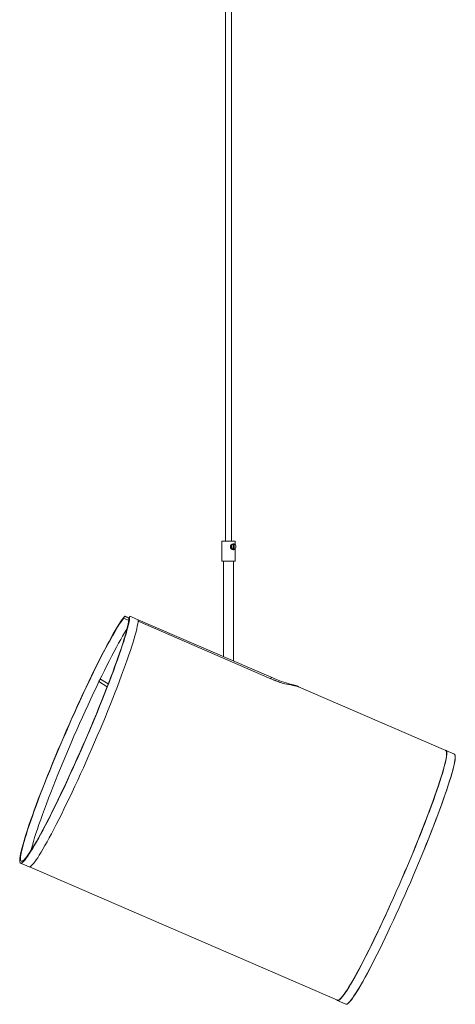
# Model space of a CAD drawing. Header units: millimetres. Extents: x -435 to 658, y -2038 to -120.
# Tile 1 of 3: x -435 to -11, y -2038 to -1079. Entities that reach past the tile are written whole.
import ezdxf

# ---------------------------------------------------------------- set-up
doc = ezdxf.new("R2010")
doc.units = ezdxf.units.MM

msp = doc.modelspace()

# ---------------------------------------------------------------- linework, layer by layer
at = {"color": 7, "linetype": 'Continuous', "lineweight": 15}
for p, q in [((-234.79, -601.38), (-234.79, -1586.55)), ((-228.79, -1586.55), (-228.79, -601.38)), ((-238.29, -1586.55), (-238.29, -1606.05)), ((-238.29, -1586.55), (-225.29, -1586.55)), ((-226.78, -1589.23), (-227.33, -1589.23)), ((-227.13, -1594.17), (-227.13, -1589.99)), ((-227.13, -1589.99), (-226.43, -1589.99)), ((-226.43, -1589.99), (-226.43, -1594.17)), ((-225.29, -1590.09), (-225.29, -1586.55)), ((-227.33, -1594.98), (-226.78, -1594.98)), ((-226.43, -1594.17), (-227.13, -1594.17)), ((-225.29, -1606.05), (-225.29, -1594.13)), ((-225.29, -1606.05), (-238.29, -1606.05)), ((-236.79, -1606.05), (-236.79, -1699.14)), ((-226.79, -1703.48), (-226.79, -1606.05)), ((-332.89, -1659.72), (-333.76, -1661.74)), ((-333.76, -1661.74), (-329, -1663.8)), ((-328.74, -1661.52), (-332.89, -1659.72)), ((-332.57, -1660.02), (-332.55, -1659.98)), ((-332.57, -1660.02), (-328.8, -1661.65)), ((-332.55, -1659.98), (-328.78, -1661.62)), ((-332.55, -1659.98), (-328.78, -1661.62)), ((-332.48, -1659.82), (-332.53, -1659.88)), ((-332.51, -1659.89), (-332.48, -1659.82)), ((-328.71, -1661.45), (-332.48, -1659.82)), ((-328.83, -1661.74), (-327.97, -1659.72)), ((-327.97, -1659.72), (-319.91, -1663.21)), ((-319.88, -1663.15), (-319.92, -1663.68)), ((-319.75, -1663.76), (-319.92, -1663.68)), ((-319.91, -1663.21), (-319.88, -1663.15)), ((-319.88, -1663.15), (-190.34, -1719.27)), ((-190.5, -1720.73), (-319.82, -1664.71)), ((-319.81, -1664.6), (-190.45, -1720.64)), ((-357.94, -1723.48), (-349.95, -1728.51)), ((-348.85, -1725.66), (-356.34, -1720.95)), ((-190.45, -1720.64), (-190.5, -1720.73)), ((-190.34, -1719.27), (-190.45, -1720.64)), ((-163.75, -1728.5), (-165.05, -1727.69)), ((-20.2, -1790.7), (-163.8, -1728.49)), ((-11.85, -1793.99), (-20.08, -1790.42)), ((-434.27, -1900.26), (-426.04, -1903.83)), ((-425.54, -1903.89), (-125.55, -2033.86)), ((-125.67, -2034.14), (-117.44, -2037.71))]:
    msp.add_line(p, q, dxfattribs=at)
at = {"color": 7, "linetype": 'Continuous', "lineweight": 15, "flags": 128}
for points in [[(-226.78, -1594.98), (-226.02, -1594.79), (-225.37, -1594.23), (-224.9, -1593.39), (-224.69, -1592.37), (-224.76, -1591.32), (-225.11, -1590.37), (-225.68, -1589.66), (-226.39, -1589.28), (-227.16, -1589.28), (-227.88, -1589.66), (-228.45, -1590.37), (-228.79, -1591.32), (-228.86, -1592.37), (-228.65, -1593.39), (-228.19, -1594.23), (-227.53, -1594.79), (-226.78, -1594.98)], [(-327.97, -1659.72), (-328.06, -1661.26), (-328.3, -1663.11), (-328.68, -1665.26), (-329.2, -1667.72), (-329.86, -1670.48), (-330.66, -1673.52), (-331.6, -1676.85), (-332.67, -1680.45), (-333.87, -1684.3), (-335.2, -1688.42), (-336.65, -1692.77), (-338.22, -1697.35), (-339.91, -1702.15), (-341.7, -1707.15), (-343.61, -1712.34), (-345.61, -1717.71), (-347.72, -1723.25), (-349.91, -1728.93), (-352.19, -1734.74), (-354.54, -1740.67), (-356.97, -1746.7), (-359.46, -1752.82), (-362.01, -1759.01), (-364.62, -1765.24), (-367.27, -1771.52), (-369.96, -1777.81), (-372.68, -1784.1), (-375.42, -1790.38), (-378.18, -1796.63), (-380.94, -1802.83), (-383.71, -1808.97), (-386.48, -1815.02), (-389.23, -1820.97), (-391.96, -1826.82), (-394.66, -1832.53), (-397.33, -1838.1), (-399.95, -1843.51), (-402.53, -1848.75), (-405.05, -1853.8), (-407.5, -1858.64), (-409.89, -1863.28), (-412.2, -1867.69), (-414.43, -1871.85), (-416.57, -1875.77), (-418.62, -1879.43), (-420.57, -1882.83), (-422.41, -1885.94), (-424.15, -1888.76), (-425.77, -1891.29), (-427.27, -1893.52), (-428.65, -1895.44), (-429.91, -1897.05), (-431.04, -1898.34), (-432.03, -1899.32), (-432.89, -1899.97), (-433.61, -1900.29), (-434.19, -1900.29), (-434.63, -1899.97), (-434.93, -1899.32), (-435.09, -1898.34), (-435.1, -1897.05), (-434.97, -1895.44), (-434.7, -1893.52), (-434.29, -1891.29), (-433.73, -1888.76), (-433.04, -1885.94), (-432.21, -1882.83), (-431.24, -1879.43), (-430.14, -1875.77), (-428.91, -1871.85), (-427.55, -1867.69), (-426.07, -1863.28), (-424.47, -1858.64), (-422.76, -1853.8), (-420.93, -1848.75), (-419, -1843.51), (-416.98, -1838.1), (-414.85, -1832.53), (-412.64, -1826.82), (-410.34, -1820.97), (-407.97, -1815.02), (-405.53, -1808.97), (-403.02, -1802.83), (-400.45, -1796.63), (-397.84, -1790.38), (-395.18, -1784.1), (-392.48, -1777.81), (-389.76, -1771.52), (-387.01, -1765.24), (-384.25, -1759.01), (-381.48, -1752.82), (-378.71, -1746.7), (-375.95, -1740.67), (-373.2, -1734.74), (-370.48, -1728.93), (-367.79, -1723.25), (-365.13, -1717.71), (-362.51, -1712.34), (-359.95, -1707.15), (-357.45, -1702.15), (-355.01, -1697.35), (-352.64, -1692.77), (-350.34, -1688.42), (-348.13, -1684.3), (-346.01, -1680.45), (-343.99, -1676.85), (-342.06, -1673.52), (-340.24, -1670.48), (-338.54, -1667.72), (-336.94, -1665.26), (-335.47, -1663.11), (-334.12, -1661.26), (-332.89, -1659.72)], [(-328.83, -1661.74), (-328.94, -1663.28), (-329.19, -1665.14), (-329.58, -1667.31), (-330.11, -1669.77), (-330.78, -1672.54), (-331.59, -1675.59), (-332.53, -1678.92), (-333.61, -1682.52), (-334.81, -1686.38), (-336.15, -1690.49), (-337.6, -1694.84), (-339.18, -1699.41), (-340.87, -1704.21), (-342.67, -1709.2), (-344.58, -1714.38), (-346.59, -1719.74), (-348.69, -1725.25), (-350.88, -1730.91), (-353.16, -1736.7), (-355.51, -1742.61), (-357.93, -1748.61), (-360.41, -1754.69), (-362.96, -1760.83), (-365.55, -1767.03), (-368.19, -1773.26), (-370.86, -1779.5), (-373.57, -1785.73), (-376.29, -1791.95), (-379.03, -1798.13), (-381.77, -1804.26), (-384.52, -1810.32), (-387.25, -1816.29), (-389.98, -1822.17), (-392.67, -1827.92), (-395.34, -1833.54), (-397.97, -1839), (-400.56, -1844.31), (-403.09, -1849.44), (-405.57, -1854.37), (-407.98, -1859.1), (-410.32, -1863.61), (-412.58, -1867.89), (-414.75, -1871.92), (-416.84, -1875.71), (-418.83, -1879.23), (-420.72, -1882.47), (-422.5, -1885.44), (-424.18, -1888.11), (-425.73, -1890.49), (-427.17, -1892.56), (-428.48, -1894.33), (-429.67, -1895.78), (-430.72, -1896.91), (-431.64, -1897.72), (-432.43, -1898.21), (-433.07, -1898.37), (-433.58, -1898.21), (-433.95, -1897.72), (-434.17, -1896.91), (-434.25, -1895.78), (-434.19, -1894.33), (-433.98, -1892.56), (-433.64, -1890.49), (-433.15, -1888.11), (-432.52, -1885.44), (-431.75, -1882.47), (-430.85, -1879.23), (-429.81, -1875.71), (-428.64, -1871.92), (-427.35, -1867.89), (-425.93, -1863.61), (-424.39, -1859.1), (-422.73, -1854.37), (-420.96, -1849.44), (-419.08, -1844.31), (-417.11, -1839), (-415.03, -1833.54), (-412.87, -1827.92), (-410.62, -1822.17), (-408.29, -1816.29), (-405.89, -1810.32), (-403.42, -1804.26), (-400.89, -1798.13), (-398.31, -1791.95), (-395.69, -1785.73), (-393.03, -1779.5), (-390.33, -1773.26), (-387.61, -1767.03), (-384.88, -1760.83), (-382.13, -1754.69), (-379.39, -1748.61), (-376.65, -1742.61), (-373.92, -1736.7), (-371.22, -1730.91), (-368.54, -1725.25), (-365.9, -1719.74), (-363.3, -1714.38), (-360.75, -1709.2), (-358.25, -1704.21), (-355.82, -1699.41), (-353.46, -1694.84), (-351.17, -1690.49), (-348.97, -1686.38), (-346.86, -1682.52), (-344.84, -1678.92), (-342.92, -1675.59), (-341.1, -1672.54), (-339.4, -1669.77), (-337.8, -1667.31), (-336.33, -1665.14), (-334.98, -1663.28), (-333.76, -1661.74)], [(-319.75, -1663.76), (-319.89, -1665.38), (-320.17, -1667.32), (-320.59, -1669.56), (-321.15, -1672.09), (-321.85, -1674.92), (-322.69, -1678.03), (-323.66, -1681.41), (-324.76, -1685.06), (-325.99, -1688.97), (-327.34, -1693.13), (-328.81, -1697.51), (-330.41, -1702.13), (-332.11, -1706.95), (-333.93, -1711.97), (-335.85, -1717.18), (-337.86, -1722.56), (-339.97, -1728.09), (-342.17, -1733.77), (-344.46, -1739.58), (-346.81, -1745.5), (-349.24, -1751.51), (-351.73, -1757.61), (-354.28, -1763.77), (-356.88, -1769.98), (-359.52, -1776.22), (-362.2, -1782.48), (-364.91, -1788.74), (-367.64, -1794.98), (-370.38, -1801.18), (-373.13, -1807.34), (-375.89, -1813.43), (-378.63, -1819.43), (-381.36, -1825.34), (-384.08, -1831.13), (-386.76, -1836.8), (-389.41, -1842.31), (-392.01, -1847.67), (-394.56, -1852.86), (-397.06, -1857.86), (-399.5, -1862.66), (-401.87, -1867.25), (-404.16, -1871.61), (-406.37, -1875.74), (-408.49, -1879.61), (-410.52, -1883.23), (-412.45, -1886.59), (-414.28, -1889.67), (-416, -1892.46), (-417.6, -1894.96), (-419.09, -1897.17), (-420.46, -1899.07), (-421.71, -1900.66), (-422.82, -1901.93), (-423.81, -1902.9), (-424.66, -1903.54), (-425.38, -1903.86), (-425.96, -1903.86), (-426.04, -1903.83)], [(-356.99, -1721.48), (-355.24, -1717.87), (-352.69, -1712.69), (-350.19, -1707.7), (-347.76, -1702.91), (-345.4, -1698.33), (-343.12, -1693.98), (-340.92, -1689.87), (-338.8, -1686.01), (-336.78, -1682.41), (-334.86, -1679.08), (-333.04, -1676.03), (-331.34, -1673.26), (-330.71, -1672.28)], [(-424.31, -1888.32), (-423.7, -1885.96), (-422.79, -1882.72), (-421.75, -1879.2), (-420.59, -1875.41), (-419.29, -1871.38), (-417.87, -1867.1), (-416.33, -1862.59), (-414.67, -1857.86), (-412.9, -1852.93), (-411.03, -1847.8), (-409.05, -1842.49), (-406.98, -1837.03), (-404.81, -1831.41), (-402.56, -1825.66), (-400.23, -1819.79), (-397.83, -1813.81), (-395.36, -1807.75), (-392.84, -1801.62), (-390.26, -1795.44), (-387.63, -1789.22), (-384.97, -1782.99), (-382.27, -1776.75), (-379.56, -1770.52), (-376.82, -1764.33), (-374.08, -1758.18), (-371.33, -1752.1), (-368.59, -1746.1), (-365.87, -1740.19), (-363.16, -1734.4), (-360.48, -1728.74), (-357.95, -1723.47)], [(-357.94, -1723.48), (-357.98, -1723.39), (-357.92, -1723.1), (-357.75, -1722.68), (-357.48, -1722.19), (-357.16, -1721.7), (-356.84, -1721.29), (-356.56, -1721.02), (-356.37, -1720.94), (-356.34, -1720.95)], [(-190.45, -1720.64), (-184.46, -1723.1), (-178.75, -1725.22)], [(-190.34, -1719.27), (-185.17, -1721.39), (-180.24, -1723.2), (-175.7, -1724.69), (-171.78, -1725.85), (-168.62, -1726.71), (-166.38, -1727.3), (-165.2, -1727.63), (-165.17, -1727.67)], [(-20.85, -1790.42), (-20.43, -1790.35), (-19.92, -1790.51), (-19.55, -1791), (-19.32, -1791.8), (-19.23, -1792.93), (-19.29, -1794.37), (-19.49, -1796.12), (-19.82, -1798.19), (-20.3, -1800.55), (-20.92, -1803.21), (-21.68, -1806.17), (-22.57, -1809.4), (-23.6, -1812.9), (-24.75, -1816.67), (-26.04, -1820.69), (-27.45, -1824.96), (-28.97, -1829.46), (-30.62, -1834.17), (-32.38, -1839.1), (-34.24, -1844.21), (-36.21, -1849.51), (-38.27, -1854.98), (-40.43, -1860.59), (-42.67, -1866.35), (-44.99, -1872.22), (-47.39, -1878.2), (-49.85, -1884.27), (-52.38, -1890.42), (-54.96, -1896.62), (-57.58, -1902.87), (-60.25, -1909.14), (-62.95, -1915.42), (-65.68, -1921.69), (-68.42, -1927.94), (-71.18, -1934.14), (-73.94, -1940.29), (-76.7, -1946.36), (-79.45, -1952.34), (-82.19, -1958.22), (-84.89, -1963.97), (-87.57, -1969.59), (-90.2, -1975.05), (-92.8, -1980.35), (-95.33, -1985.47), (-97.81, -1990.39), (-100.22, -1995.1), (-102.56, -1999.6), (-104.82, -2003.87), (-107, -2007.89), (-109.08, -2011.66), (-111.07, -2015.16), (-112.96, -2018.4), (-114.74, -2021.35), (-116.41, -2024.01), (-117.97, -2026.37), (-119.41, -2028.44), (-120.72, -2030.19), (-121.9, -2031.63), (-122.96, -2032.76), (-123.88, -2033.57), (-124.67, -2034.05), (-125.32, -2034.21), (-125.83, -2034.05), (-126.19, -2033.58)], [(-20.31, -1790.94), (-20.15, -1791.03), (-19.78, -1791.52), (-19.55, -1792.32), (-19.46, -1793.44), (-19.52, -1794.88), (-19.72, -1796.62), (-20.05, -1798.68), (-20.53, -1801.03), (-21.15, -1803.68), (-21.9, -1806.62), (-22.79, -1809.84), (-23.81, -1813.33), (-24.96, -1817.08), (-26.24, -1821.09), (-27.64, -1825.33), (-29.16, -1829.81), (-30.8, -1834.51), (-32.55, -1839.41), (-34.41, -1844.51), (-36.37, -1849.78), (-38.42, -1855.22), (-40.57, -1860.81), (-42.8, -1866.54), (-45.11, -1872.39), (-47.5, -1878.35), (-49.95, -1884.39), (-52.47, -1890.51), (-55.03, -1896.69), (-57.65, -1902.91), (-60.31, -1909.15), (-62.99, -1915.41), (-65.71, -1921.65), (-68.44, -1927.87), (-71.19, -1934.05), (-73.94, -1940.17), (-76.69, -1946.21), (-79.43, -1952.17), (-82.15, -1958.02), (-84.84, -1963.75), (-87.5, -1969.34), (-90.13, -1974.78), (-92.71, -1980.05), (-95.24, -1985.15), (-97.7, -1990.05), (-100.1, -1994.75), (-102.43, -1999.23), (-104.69, -2003.47), (-106.85, -2007.48), (-108.93, -2011.23), (-110.91, -2014.72), (-112.79, -2017.94), (-114.56, -2020.88), (-116.23, -2023.53), (-117.78, -2025.88), (-119.21, -2027.94), (-120.51, -2029.68), (-121.69, -2031.12), (-122.74, -2032.24), (-123.66, -2033.04), (-124.45, -2033.53), (-125.09, -2033.69), (-125.44, -2033.62)], [(-11.85, -1793.99), (-11.69, -1794.08), (-11.32, -1794.56), (-11.09, -1795.37), (-11, -1796.49), (-11.05, -1797.94), (-11.25, -1799.69), (-11.59, -1801.75), (-12.07, -1804.12), (-12.69, -1806.78), (-13.45, -1809.73), (-14.34, -1812.96), (-15.36, -1816.47), (-16.52, -1820.24), (-17.8, -1824.26), (-19.21, -1828.53), (-20.74, -1833.02), (-22.39, -1837.74), (-24.14, -1842.66), (-26.01, -1847.78), (-27.98, -1853.08), (-30.04, -1858.54), (-32.2, -1864.16), (-34.44, -1869.91), (-36.76, -1875.79), (-39.16, -1881.77), (-41.62, -1887.84), (-44.14, -1893.99), (-46.72, -1900.19), (-49.35, -1906.44), (-52.02, -1912.71), (-54.72, -1918.99), (-57.45, -1925.26), (-60.19, -1931.5), (-62.95, -1937.71), (-65.71, -1943.85), (-68.47, -1949.93), (-71.22, -1955.91), (-73.95, -1961.78), (-76.66, -1967.54), (-79.34, -1973.15), (-81.97, -1978.62), (-84.56, -1983.91), (-87.1, -1989.03), (-89.58, -1993.96), (-91.99, -1998.67), (-94.33, -2003.17), (-96.59, -2007.43), (-98.77, -2011.46), (-100.85, -2015.22), (-102.84, -2018.73), (-104.73, -2021.96), (-106.51, -2024.91), (-108.18, -2027.57), (-109.74, -2029.94), (-111.17, -2032), (-112.48, -2033.76), (-113.67, -2035.2), (-114.73, -2036.33), (-115.65, -2037.13), (-116.44, -2037.62), (-117.09, -2037.78), (-117.44, -2037.71)], [(-116.96, -2037.5), (-116.32, -2037.34), (-115.53, -2036.85), (-114.61, -2036.05), (-113.56, -2034.92), (-112.37, -2033.49), (-111.06, -2031.73), (-109.63, -2029.68), (-108.08, -2027.32), (-106.41, -2024.66), (-104.64, -2021.72), (-102.75, -2018.49), (-100.77, -2015), (-98.69, -2011.24), (-96.52, -2007.22), (-94.26, -2002.97), (-91.93, -1998.48), (-89.52, -1993.78), (-87.05, -1988.86), (-84.52, -1983.76), (-81.93, -1978.47), (-79.3, -1973.02), (-76.63, -1967.42), (-73.93, -1961.68), (-71.21, -1955.81), (-68.46, -1949.85), (-65.71, -1943.79), (-62.95, -1937.66), (-60.2, -1931.47), (-57.46, -1925.24), (-54.74, -1918.98), (-52.05, -1912.71), (-49.39, -1906.46), (-46.77, -1900.23), (-44.19, -1894.04), (-41.67, -1887.91), (-39.22, -1881.85), (-36.82, -1875.88), (-34.51, -1870.02), (-32.27, -1864.28), (-30.12, -1858.67), (-28.06, -1853.22), (-26.1, -1847.94), (-24.24, -1842.83), (-22.48, -1837.92), (-20.84, -1833.21), (-19.32, -1828.73), (-17.91, -1824.47), (-16.63, -1820.46), (-15.48, -1816.7), (-14.45, -1813.2), (-13.56, -1809.98), (-12.81, -1807.03), (-12.19, -1804.38), (-11.71, -1802.02), (-11.38, -1799.96), (-11.18, -1798.21), (-11.12, -1796.77), (-11.21, -1795.65), (-11.44, -1794.84), (-11.81, -1794.36), (-11.97, -1794.27)]]:
    msp.add_lwpolyline(points, dxfattribs=at)
at = {"color": 7, "linetype": 'Continuous', "lineweight": 15}
for centre, radius, start, end in [((-227.04, -1592.11), 2.89, 95.84305, 264.15695), ((-335.3, -1662.94), 15.39, 357.24403, 358.97134), ((-134.34, -1591.29), 141.1, 246.5486, 251.65543), ((-223.7, -1965), 243.96, 75.78888, 79.38181)]:
    msp.add_arc(centre, radius, start, end, dxfattribs=at)

doc.saveas('drawing.dxf')
